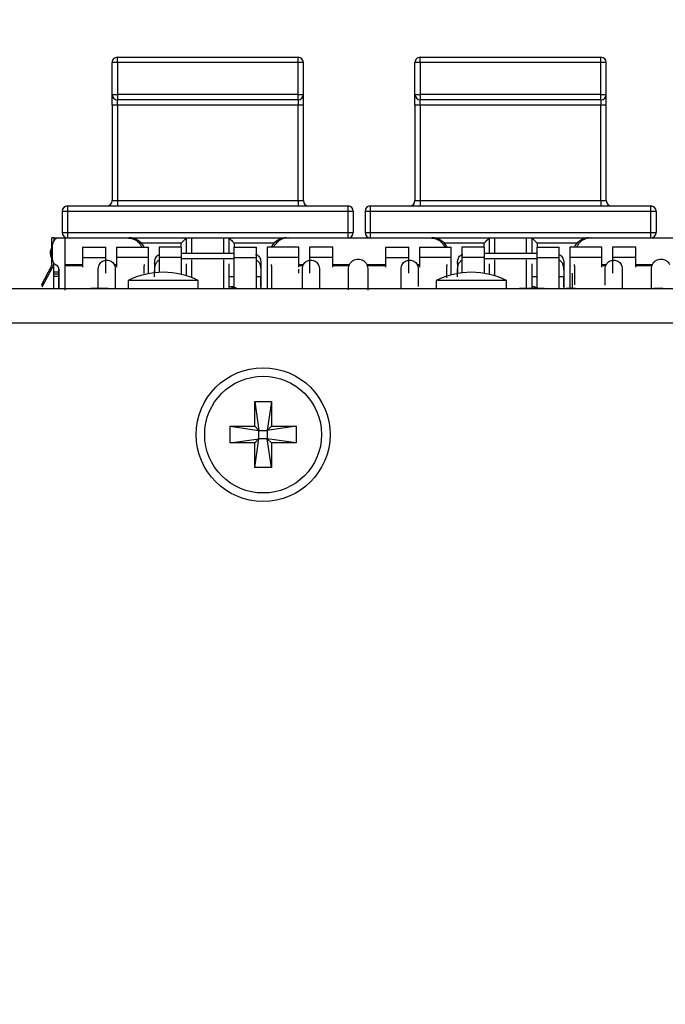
# Model space of a CAD drawing. Header units: millimetres. Extents: x 19 to 844, y 7 to 552.
# Tile 29 of 63: x 402 to 417, y 487 to 510. Entities that reach past the tile are written whole.
import ezdxf

# ---------------------------------------------------------------- set-up
doc = ezdxf.new("R2010")
doc.units = ezdxf.units.MM
doc.styles.add('SLDTEXTSTYLE3', font='TXT', dxfattribs={"width": 0.75})
doc.dimstyles.new('SLDDIMSTYLE1', dxfattribs={"dimtxt": 3.175, "dimasz": 3.175, "dimexe": 0, "dimexo": 0.0625, "dimgap": 0.79375, "dimtad": 0, "dimtih": 1, "dimtoh": 1, "dimdec": 1, "dimlfac": 2, "dimrnd": 1e-09, "dimzin": 12, "dimdsep": 46, "dimtxsty": 'SLDTEXTSTYLE3', "dimsah": 1, "dimcen": 0.09, "dimadec": 0, "dimazin": 3, "dimtfac": 1, "dimtdec": 1, "dimtofl": 0, "dimtmove": 0, "dimatfit": 3, "dimfxl": 1, "dimfrac": 2, "dimtolj": 1, "dimtzin": 12, "dimarcsym": 0})

# ---------------------------------------------------------------- blocks, each defined once
blk = doc.blocks.new('_D_4')
at = {"color": 7, "linetype": 'Continuous', "lineweight": 0}
for p, q in [((359.405, 532.243), (358.438, 532.243)), ((358.438, 532.243), (358.438, 527.202)), ((369.962, 532.243), (370.929, 532.243)), ((370.929, 532.243), (370.929, 527.202)), ((246.056, 397.432), (246.056, 530.845)), ((469.937, 397.432), (469.937, 530.845)), ((246.056, 527.67), (355.654, 527.67)), ((469.937, 527.67), (373.713, 527.67)), ((358.438, 527.202), (359.405, 527.202)), ((370.929, 527.202), (369.962, 527.202))]:
    blk.add_line(p, q, dxfattribs=at)
at = {"color": 7, "linetype": 'Continuous', "lineweight": 18}
for points in [[(246.056, 527.67), (249.231, 527.162), (249.231, 528.178)], [(469.937, 527.67), (466.762, 528.178), (466.762, 527.162)]]:
    blk.add_solid(points, dxfattribs=at)
at = {"color": 7, "linetype": 'Continuous', "lineweight": 18, "char_height": 3.175, "attachment_point": 1, "style": 'SLDTEXTSTYLE3'}
for s, insert in [('17.63', (359.405, 531.295)), ('447.8', (359.405, 526.545))]:
    blk.add_mtext(s, dxfattribs=dict(at, insert=insert))

msp = doc.modelspace()

# ---------------------------------------------------------------- linework, layer by layer
at = {"color": 7, "linetype": 'Continuous', "lineweight": 25}
for p, q in [((404.069, 508.885), (403.944, 508.885)), ((403.944, 508.135), (403.944, 508.885)), ((404.069, 508.885), (404.069, 509.01)), ((404.069, 509.01), (408.319, 509.01)), ((408.319, 508.885), (404.069, 508.885)), ((404.069, 508.885), (404.069, 508.135)), ((408.319, 508.973), (408.319, 509.01)), ((408.319, 508.885), (408.319, 508.973)), ((408.444, 508.885), (408.319, 508.885)), ((408.319, 508.135), (408.319, 508.885)), ((408.444, 508.135), (408.444, 508.885)), ((411.194, 508.885), (411.069, 508.885)), ((411.069, 508.135), (411.069, 508.885)), ((411.194, 508.885), (411.194, 509.01)), ((411.194, 509.01), (415.444, 509.01)), ((415.444, 508.885), (411.194, 508.885)), ((411.194, 508.885), (411.194, 508.135)), ((415.444, 508.973), (415.444, 509.01)), ((415.444, 508.885), (415.444, 508.973)), ((415.569, 508.885), (415.444, 508.885)), ((415.444, 508.135), (415.444, 508.885)), ((415.569, 508.135), (415.569, 508.885)), ((403.944, 508.135), (403.981, 508.135)), ((403.981, 508.135), (404.069, 508.135)), ((408.319, 508.135), (404.069, 508.135)), ((404.069, 508.135), (404.069, 508.01)), ((408.319, 508.135), (408.444, 508.135)), ((408.319, 508.046), (408.319, 508.135)), ((411.069, 508.135), (411.106, 508.135)), ((411.106, 508.135), (411.194, 508.135)), ((415.444, 508.135), (411.194, 508.135)), ((411.194, 508.135), (411.194, 508.01)), ((415.444, 508.135), (415.569, 508.135)), ((415.444, 508.046), (415.444, 508.135)), ((404.069, 507.885), (403.944, 507.885)), ((403.944, 507.885), (403.944, 505.635)), ((408.319, 508.01), (404.069, 508.01)), ((404.069, 507.885), (404.069, 508.01)), ((408.319, 507.885), (404.069, 507.885)), ((404.069, 507.885), (404.069, 505.635)), ((408.319, 508.01), (408.319, 508.046)), ((408.319, 508.01), (408.319, 507.885)), ((408.444, 507.885), (408.319, 507.885)), ((408.319, 505.635), (408.319, 507.885)), ((408.444, 505.635), (408.444, 507.885)), ((411.194, 507.885), (411.069, 507.885)), ((411.069, 507.885), (411.069, 505.635)), ((415.444, 508.01), (411.194, 508.01)), ((411.194, 507.885), (411.194, 508.01)), ((415.444, 507.885), (411.194, 507.885)), ((411.194, 507.885), (411.194, 505.635)), ((415.444, 508.01), (415.444, 508.046)), ((415.444, 508.01), (415.444, 507.885)), ((415.569, 507.885), (415.444, 507.885)), ((415.444, 505.635), (415.444, 507.885)), ((415.569, 505.635), (415.569, 507.885)), ((403.944, 505.635), (404.069, 505.635)), ((404.069, 505.635), (404.069, 505.51)), ((404.069, 505.635), (408.319, 505.635)), ((408.319, 505.635), (408.319, 505.51)), ((408.319, 505.635), (408.444, 505.635)), ((411.069, 505.635), (411.194, 505.635)), ((411.194, 505.635), (411.194, 505.51)), ((411.194, 505.635), (415.444, 505.635)), ((415.444, 505.635), (415.444, 505.51)), ((415.444, 505.635), (415.569, 505.635)), ((402.769, 505.385), (402.894, 505.385)), ((402.769, 505.385), (402.769, 504.885)), ((402.894, 505.51), (402.894, 505.473)), ((402.894, 505.51), (409.494, 505.51)), ((402.894, 505.473), (402.894, 505.385)), ((402.894, 505.385), (402.894, 504.885)), ((402.894, 505.385), (409.494, 505.385)), ((409.494, 505.385), (409.494, 505.51)), ((409.494, 504.885), (409.494, 505.385)), ((409.494, 505.385), (409.582, 505.385)), ((409.582, 505.385), (409.619, 505.385)), ((409.619, 505.385), (409.619, 504.885)), ((409.894, 505.385), (410.019, 505.385)), ((409.894, 505.385), (409.894, 504.885)), ((410.019, 505.51), (410.019, 505.473)), ((410.019, 505.51), (416.619, 505.51)), ((410.019, 505.473), (410.019, 505.385)), ((410.019, 505.385), (416.619, 505.385)), ((410.019, 505.385), (410.019, 504.885)), ((416.619, 505.385), (416.619, 505.51)), ((416.619, 505.385), (416.707, 505.385)), ((416.619, 504.885), (416.619, 505.385)), ((416.707, 505.385), (416.744, 505.385)), ((416.744, 505.385), (416.744, 504.885)), ((402.769, 504.885), (402.806, 504.885)), ((402.806, 504.885), (402.894, 504.885)), ((402.894, 504.885), (409.494, 504.885)), ((402.894, 504.885), (402.894, 504.76)), ((409.494, 504.885), (409.619, 504.885)), ((409.494, 504.796), (409.494, 504.885)), ((409.894, 504.885), (409.931, 504.885)), ((409.931, 504.885), (410.019, 504.885)), ((410.019, 504.885), (416.619, 504.885)), ((410.019, 504.885), (410.019, 504.76)), ((416.619, 504.796), (416.619, 504.885)), ((416.619, 504.885), (416.744, 504.885)), ((402.53, 504.135), (402.53, 504.76)), ((402.57, 504.76), (402.53, 504.76)), ((402.57, 504.76), (402.695, 504.76)), ((402.57, 504.76), (402.57, 504.693)), ((402.695, 504.76), (402.832, 504.76)), ((402.832, 504.76), (404.295, 504.76)), ((402.832, 504.76), (402.832, 504.135)), ((404.295, 504.76), (408.095, 504.76)), ((405.694, 504.4), (405.694, 504.76)), ((406.694, 504.76), (406.694, 504.4)), ((408.095, 504.76), (411.42, 504.76)), ((409.494, 504.76), (409.494, 504.796)), ((411.42, 504.76), (415.22, 504.76)), ((412.819, 504.4), (412.819, 504.76)), ((413.819, 504.76), (413.819, 504.4)), ((415.22, 504.76), (418.545, 504.76)), ((416.619, 504.76), (416.619, 504.796)), ((402.545, 504.242), (402.545, 504.61)), ((403.249, 504.54), (403.249, 504.297)), ((403.249, 504.54), (403.799, 504.54)), ((403.799, 504.297), (403.799, 504.54)), ((404.049, 504.54), (404.049, 504.297)), ((404.049, 504.54), (404.799, 504.54)), ((404.799, 504.297), (404.799, 504.54)), ((405.049, 504.54), (405.049, 504.297)), ((405.569, 504.54), (405.049, 504.54)), ((405.569, 504.54), (405.569, 504.297)), ((405.569, 504.4), (406.819, 504.4)), ((406.819, 504.297), (406.819, 504.54)), ((406.819, 504.54), (407.339, 504.54)), ((407.339, 504.297), (407.339, 504.54)), ((407.589, 504.54), (407.589, 504.297)), ((408.339, 504.54), (407.589, 504.54)), ((408.339, 504.297), (408.339, 504.54)), ((408.589, 504.54), (408.589, 504.297)), ((409.139, 504.54), (408.589, 504.54)), ((409.139, 504.297), (409.139, 504.54)), ((410.374, 504.54), (410.374, 504.297)), ((410.374, 504.54), (410.924, 504.54)), ((410.924, 504.297), (410.924, 504.54)), ((411.174, 504.54), (411.174, 504.297)), ((411.174, 504.54), (411.924, 504.54)), ((411.924, 504.297), (411.924, 504.54)), ((412.174, 504.54), (412.174, 504.297)), ((412.694, 504.54), (412.174, 504.54)), ((412.694, 504.54), (412.694, 504.297)), ((412.694, 504.4), (413.944, 504.4)), ((413.944, 504.297), (413.944, 504.54)), ((413.944, 504.54), (414.464, 504.54)), ((414.464, 504.297), (414.464, 504.54)), ((415.464, 504.54), (414.714, 504.54)), ((414.714, 504.54), (414.714, 504.297)), ((415.464, 504.297), (415.464, 504.54)), ((415.714, 504.54), (415.714, 504.297)), ((416.264, 504.54), (415.714, 504.54)), ((416.264, 504.297), (416.264, 504.54)), ((402.53, 504.273), (402.503, 504.339)), ((402.57, 503.96), (402.57, 504.167)), ((403.249, 504.297), (403.799, 504.297)), ((403.249, 504.297), (403.249, 504.069)), ((403.799, 503.927), (403.799, 504.297)), ((404.799, 504.297), (404.049, 504.297)), ((404.049, 504.297), (404.049, 504.069)), ((404.799, 503.915), (404.799, 504.297)), ((404.945, 504.159), (404.945, 503.937)), ((405.569, 504.297), (405.049, 504.297)), ((405.049, 504.297), (405.049, 503.945)), ((405.569, 504.297), (405.569, 503.9)), ((405.569, 504.275), (406.819, 504.275)), ((406.819, 504.297), (407.339, 504.297)), ((406.819, 503.567), (406.819, 504.297)), ((407.339, 503.567), (407.339, 504.297)), ((407.445, 504.159), (407.445, 503.61)), ((408.339, 504.297), (407.589, 504.297)), ((407.589, 504.297), (407.589, 503.567)), ((408.339, 504.069), (408.339, 504.297)), ((409.139, 504.297), (408.589, 504.297)), ((408.589, 504.297), (408.589, 503.927)), ((409.139, 504.069), (409.139, 504.297)), ((410.374, 504.297), (410.924, 504.297)), ((410.374, 504.297), (410.374, 504.069)), ((410.924, 503.927), (410.924, 504.297)), ((411.924, 504.297), (411.174, 504.297)), ((411.174, 504.297), (411.174, 504.069)), ((411.924, 503.887), (411.924, 504.297)), ((412.07, 504.159), (412.07, 503.919)), ((412.694, 504.297), (412.174, 504.297)), ((412.174, 504.297), (412.174, 503.934)), ((412.694, 504.297), (412.694, 503.924)), ((412.694, 504.275), (413.944, 504.275)), ((413.944, 504.297), (414.464, 504.297)), ((413.944, 503.572), (413.944, 504.297)), ((414.464, 503.572), (414.464, 504.297)), ((414.57, 504.159), (414.57, 503.61)), ((415.464, 504.297), (414.714, 504.297)), ((414.714, 504.297), (414.714, 503.572)), ((415.464, 504.069), (415.464, 504.297)), ((416.264, 504.297), (415.714, 504.297)), ((415.714, 504.297), (415.714, 503.927)), ((416.264, 504.069), (416.264, 504.297)), ((402.518, 504.099), (402.276, 503.636)), ((402.303, 503.606), (402.55, 504.076)), ((402.57, 503.96), (402.695, 503.96)), ((402.607, 504.134), (402.635, 504.118)), ((402.695, 503.96), (402.695, 504.035)), ((402.695, 503.999), (402.697, 503.993)), ((402.695, 503.91), (402.695, 503.96)), ((402.697, 503.567), (402.697, 504.01)), ((402.832, 504.099), (402.832, 503.526)), ((403.62, 504.035), (403.63, 504.099)), ((403.62, 503.572), (403.62, 504.035)), ((404.009, 504.099), (404.02, 504.035)), ((404.02, 504.035), (404.02, 503.567)), ((404.695, 503.924), (404.695, 504.099)), ((405.694, 503.866), (405.694, 504.145)), ((406.694, 504.145), (406.694, 503.567)), ((407.695, 504.099), (407.695, 503.567)), ((408.339, 503.927), (408.339, 504.019)), ((408.42, 504.035), (408.43, 504.099)), ((408.42, 503.567), (408.42, 504.035)), ((408.809, 504.099), (408.82, 504.035)), ((408.82, 504.035), (408.82, 503.567)), ((409.507, 504.035), (409.516, 504.099)), ((409.507, 503.538), (409.507, 504.035)), ((409.948, 504.099), (409.957, 504.035)), ((409.957, 504.035), (409.957, 503.526)), ((410.745, 504.035), (410.755, 504.099)), ((410.745, 503.572), (410.745, 504.035)), ((411.134, 504.099), (411.145, 504.035)), ((411.145, 504.035), (411.145, 503.611)), ((411.82, 503.82), (411.82, 504.099)), ((412.819, 503.9), (412.819, 504.145)), ((413.819, 504.145), (413.819, 503.572)), ((414.82, 504.099), (414.82, 503.654)), ((415.545, 504.035), (415.555, 504.099)), ((415.545, 503.649), (415.545, 504.035)), ((415.934, 504.099), (415.945, 504.035)), ((415.945, 504.035), (415.945, 503.572)), ((416.632, 504.035), (416.641, 504.099)), ((416.632, 503.572), (416.632, 504.035)), ((402.57, 503.91), (402.695, 503.91)), ((402.57, 503.86), (402.695, 503.86)), ((402.57, 503.567), (402.57, 503.86)), ((402.695, 503.86), (402.695, 503.91)), ((402.697, 503.859), (402.695, 503.866)), ((402.695, 503.567), (402.695, 503.86)), ((404.321, 503.757), (404.321, 503.567)), ((405.972, 503.757), (404.321, 503.757)), ((405.972, 503.567), (405.972, 503.757)), ((407.445, 503.61), (407.445, 503.839)), ((411.571, 503.757), (411.571, 503.567)), ((413.222, 503.757), (411.571, 503.757)), ((413.222, 503.567), (413.222, 503.757)), ((414.57, 503.61), (414.57, 503.839)), ((414.77, 503.927), (414.77, 503.572)), ((248.717, 503.567), (467.277, 503.567)), ((403.446, 503.572), (403.446, 503.567)), ((403.446, 503.572), (403.739, 503.572)), ((403.739, 503.572), (403.739, 503.567)), ((403.739, 503.572), (403.853, 503.572)), ((403.853, 503.572), (403.853, 503.567)), ((406.694, 503.613), (406.755, 503.613)), ((407.445, 503.61), (407.445, 503.567)), ((410.517, 503.572), (410.517, 503.567)), ((410.531, 503.572), (410.531, 503.567)), ((410.848, 503.572), (410.848, 503.567)), ((411.196, 503.572), (411.196, 503.567)), ((411.223, 503.572), (411.223, 503.567)), ((413.532, 503.572), (413.532, 503.567)), ((413.532, 503.572), (414.102, 503.572)), ((413.819, 503.613), (413.88, 503.613)), ((414.102, 503.572), (414.102, 503.567)), ((414.149, 503.572), (414.149, 503.567)), ((414.149, 503.572), (414.157, 503.572)), ((414.197, 503.572), (414.197, 503.567)), ((414.57, 503.61), (414.57, 503.567)), ((414.627, 503.572), (414.627, 503.567)), ((414.627, 503.572), (414.848, 503.572)), ((414.848, 503.572), (414.848, 503.567)), ((415.038, 503.572), (415.038, 503.567)), ((415.585, 503.572), (415.585, 503.567)), ((416.137, 503.572), (416.137, 503.567)), ((416.273, 503.572), (416.273, 503.567)), ((416.685, 503.572), (416.685, 503.567)), ((416.685, 503.572), (416.897, 503.572)), ((416.897, 503.572), (416.897, 503.567)), ((466.997, 502.754), (248.997, 502.754)), ((407.299, 500.903), (407.694, 500.903)), ((407.299, 500.326), (407.299, 500.903)), ((407.299, 500.903), (407.398, 500.227)), ((407.694, 500.903), (407.596, 500.227)), ((407.694, 500.903), (407.694, 500.326)), ((406.722, 500.326), (407.299, 500.326)), ((406.722, 499.931), (406.722, 500.326)), ((406.722, 500.326), (407.398, 500.227)), ((407.398, 500.227), (407.299, 500.326)), ((407.398, 500.227), (407.596, 500.227)), ((407.398, 500.03), (407.398, 500.227)), ((407.694, 500.326), (407.596, 500.227)), ((408.272, 500.326), (407.596, 500.227)), ((407.596, 500.227), (407.596, 500.03)), ((407.694, 500.326), (408.272, 500.326)), ((408.272, 500.326), (408.272, 499.931)), ((406.722, 499.931), (407.398, 500.03)), ((407.299, 499.931), (407.398, 500.03)), ((407.299, 499.353), (407.398, 500.03)), ((407.596, 500.03), (407.398, 500.03)), ((407.596, 500.03), (407.694, 499.931)), ((408.272, 499.931), (407.596, 500.03)), ((407.694, 499.353), (407.596, 500.03)), ((407.299, 499.931), (406.722, 499.931)), ((407.299, 499.353), (407.299, 499.931)), ((407.694, 499.931), (407.694, 499.353)), ((408.272, 499.931), (407.694, 499.931)), ((407.694, 499.353), (407.299, 499.353))]:
    msp.add_line(p, q, dxfattribs=at)
at = {"color": 8, "linetype": 'Continuous', "lineweight": 25}
for p, q in [((405.569, 504.635), (404.635, 504.635)), ((405.569, 504.54), (405.569, 504.635)), ((405.819, 504.4), (405.819, 504.76)), ((406.569, 504.4), (406.569, 504.76)), ((407.754, 504.635), (406.819, 504.635)), ((406.819, 504.635), (406.819, 504.54)), ((412.694, 504.635), (411.76, 504.635)), ((412.694, 504.54), (412.694, 504.635)), ((412.944, 504.4), (412.944, 504.76)), ((413.694, 504.4), (413.694, 504.76)), ((414.879, 504.635), (413.944, 504.635)), ((413.944, 504.635), (413.944, 504.54)), ((405.819, 503.824), (405.819, 504.244)), ((406.569, 503.567), (406.569, 504.244)), ((412.944, 503.866), (412.944, 504.244)), ((413.694, 503.572), (413.694, 504.244)), ((402.832, 504.135), (403.249, 504.135)), ((403.249, 504.099), (402.832, 504.099)), ((403.993, 504.135), (404.049, 504.135)), ((404.049, 504.099), (404.009, 504.099)), ((408.339, 504.135), (408.446, 504.135)), ((408.43, 504.099), (408.339, 504.099)), ((409.139, 504.135), (409.53, 504.135)), ((409.516, 504.099), (409.139, 504.099)), ((409.934, 504.135), (410.374, 504.135)), ((410.374, 504.099), (409.948, 504.099)), ((411.118, 504.135), (411.174, 504.135)), ((411.174, 504.099), (411.134, 504.099)), ((415.464, 504.135), (415.571, 504.135)), ((415.555, 504.099), (415.464, 504.099)), ((416.264, 504.135), (416.655, 504.135)), ((416.641, 504.099), (416.264, 504.099)), ((406.819, 503.839), (406.705, 503.839)), ((407.445, 503.839), (407.339, 503.839)), ((413.944, 503.839), (413.83, 503.839)), ((414.57, 503.839), (414.464, 503.839)), ((406.755, 503.594), (406.755, 503.613)), ((413.88, 503.613), (413.88, 503.594))]:
    msp.add_line(p, q, dxfattribs=at)
at = {"color": 7, "linetype": 'Continuous', "lineweight": 25, "flags": 128}
for points in [[(405.569, 504.635), (405.593, 504.659), (405.617, 504.682), (405.638, 504.704), (405.657, 504.723), (405.673, 504.739), (405.685, 504.75), (405.692, 504.757), (405.694, 504.76)], [(406.694, 504.76), (406.696, 504.757), (406.704, 504.75), (406.715, 504.739), (406.731, 504.723), (406.75, 504.704), (406.771, 504.682), (406.795, 504.659), (406.819, 504.635)], [(412.694, 504.635), (412.718, 504.659), (412.742, 504.682), (412.763, 504.704), (412.782, 504.723), (412.798, 504.739), (412.81, 504.75), (412.817, 504.757), (412.819, 504.76)], [(413.819, 504.76), (413.821, 504.757), (413.829, 504.75), (413.84, 504.739), (413.856, 504.723), (413.875, 504.704), (413.896, 504.682), (413.92, 504.659), (413.944, 504.635)]]:
    msp.add_lwpolyline(points, dxfattribs=at)
at = {"color": 7, "linetype": 'Continuous', "lineweight": 25}
for radius in [1.575, 1.375]:
    msp.add_circle((407.497, 500.128), radius, dxfattribs=at)
for centre, radius, start, end in [((404.069, 508.885), 0.125, 135, 180), ((404.069, 508.885), 0.125, 90, 135), ((408.319, 508.885), 0.125, 0, 90), ((411.194, 508.885), 0.125, 135, 180), ((411.194, 508.885), 0.125, 90, 135), ((415.444, 508.885), 0.125, 0, 90), ((404.069, 508.135), 0.125, 180, 270), ((408.319, 508.135), 0.125, 270, 360), ((411.194, 508.135), 0.125, 180, 270), ((415.444, 508.135), 0.125, 270, 360), ((403.819, 505.635), 0.125, 270, 0), ((408.569, 505.635), 0.125, 180, 270), ((410.944, 505.635), 0.125, 270, 0), ((415.694, 505.635), 0.125, 180, 270), ((402.894, 505.385), 0.125, 90, 180), ((409.494, 505.385), 0.125, 0, 90), ((410.019, 505.385), 0.125, 90, 180), ((416.619, 505.385), 0.125, 0, 90), ((402.894, 504.885), 0.125, 180, 270), ((409.494, 504.885), 0.125, 270, 0), ((410.019, 504.885), 0.125, 180, 270), ((416.619, 504.885), 0.125, 270, 0), ((402.695, 504.61), 0.15, 90, 180), ((404.345, 504.36), 0.4, 26.7437, 90), ((408.045, 504.36), 0.4, 90, 153.2563), ((411.47, 504.36), 0.4, 26.7437, 90), ((415.17, 504.36), 0.4, 90, 153.2563), ((402.678, 504.41), 0.189, 141.7672, 202.0524), ((402.67, 504.242), 0.125, 180, 240), ((402.572, 504.01), 0.125, 0, 60), ((405.147, 502.064), 1.884, 64.0108, 115.9892), ((412.397, 502.064), 1.884, 64.0108, 115.9892)]:
    msp.add_arc(centre, radius, start, end, dxfattribs=at)
for points, knots in [([(403.944, 507.885), (403.944, 507.916), (403.944, 507.964), (403.944, 508.023), (403.944, 508.062), (403.944, 508.095), (403.944, 508.126), (403.944, 508.131), (403.944, 508.135)], [0, 0, 0, 0, 0.2394577, 0.3682184, 0.500005, 0.6287778, 0.760561, 1, 1, 1, 1]), ([(408.444, 507.885), (408.444, 507.916), (408.444, 507.964), (408.444, 508.023), (408.444, 508.062), (408.444, 508.095), (408.444, 508.126), (408.444, 508.131), (408.444, 508.135)], [0, 0, 0, 0, 0.2394577, 0.3682184, 0.500005, 0.6287778, 0.760561, 1, 1, 1, 1]), ([(411.069, 507.885), (411.069, 507.916), (411.069, 507.964), (411.069, 508.023), (411.069, 508.062), (411.069, 508.095), (411.069, 508.126), (411.069, 508.131), (411.069, 508.135)], [0, 0, 0, 0, 0.2394577, 0.3682184, 0.500005, 0.6287778, 0.760561, 1, 1, 1, 1]), ([(415.569, 507.885), (415.569, 507.916), (415.569, 507.964), (415.569, 508.023), (415.569, 508.062), (415.569, 508.095), (415.569, 508.126), (415.569, 508.131), (415.569, 508.135)], [0, 0, 0, 0, 0.2394577, 0.3682184, 0.500005, 0.6287778, 0.760561, 1, 1, 1, 1]), ([(404.295, 504.76), (404.347, 504.753), (404.451, 504.741), (404.579, 504.657), (404.626, 504.576), (404.646, 504.54)], [0, 0, 0, 0, 0.358098, 0.716202, 1, 1, 1, 1]), ([(408.095, 504.76), (408.042, 504.753), (407.938, 504.741), (407.81, 504.657), (407.764, 504.576), (407.743, 504.54)], [0, 0, 0, 0, 0.358098, 0.716202, 1, 1, 1, 1]), ([(411.42, 504.76), (411.472, 504.753), (411.576, 504.741), (411.704, 504.657), (411.751, 504.576), (411.771, 504.54)], [0, 0, 0, 0, 0.358106, 0.716202, 1, 1, 1, 1]), ([(415.22, 504.76), (415.167, 504.753), (415.063, 504.741), (414.935, 504.657), (414.889, 504.576), (414.868, 504.54)], [0, 0, 0, 0, 0.358098, 0.716202, 1, 1, 1, 1]), ([(403.646, 504.135), (403.656, 504.149), (403.676, 504.178), (403.719, 504.21), (403.767, 504.23), (403.82, 504.237), (403.872, 504.23), (403.921, 504.21), (403.963, 504.178), (403.983, 504.149), (403.993, 504.135)], [0, 0, 0, 0, 0.125001, 0.250002, 0.375007, 0.500004, 0.625002, 0.749998, 0.874999, 1, 1, 1, 1]), ([(404.945, 503.839), (404.944, 503.874), (404.944, 503.944), (404.947, 504.043), (404.961, 504.129), (404.993, 504.191), (405.024, 504.224), (405.047, 504.233), (405.049, 504.233)], [0, 0, 0, 0, 0.2163166, 0.4312114, 0.6205365, 0.8095638, 0.9862401, 1, 1, 1, 1]), ([(404.945, 504.159), (404.945, 504.184), (404.947, 504.23), (404.964, 504.286), (404.993, 504.328), (405.028, 504.356), (405.058, 504.366), (405.069, 504.37)], [0, 0, 0, 0, 0.243299, 0.459867, 0.668718, 0.872518, 1, 1, 1, 1]), ([(407.319, 504.37), (407.331, 504.366), (407.361, 504.356), (407.396, 504.328), (407.425, 504.286), (407.442, 504.23), (407.444, 504.184), (407.445, 504.159)], [0, 0, 0, 0, 0.130837, 0.333794, 0.541902, 0.757607, 1, 1, 1, 1]), ([(407.339, 504.234), (407.341, 504.233), (407.365, 504.224), (407.396, 504.191), (407.428, 504.129), (407.442, 504.043), (407.445, 503.944), (407.445, 503.874), (407.445, 503.839)], [0, 0, 0, 0, 0.016389, 0.192629, 0.381101, 0.569954, 0.784239, 1, 1, 1, 1]), ([(408.446, 504.135), (408.456, 504.149), (408.476, 504.178), (408.519, 504.21), (408.567, 504.23), (408.62, 504.237), (408.672, 504.23), (408.721, 504.21), (408.763, 504.178), (408.783, 504.149), (408.793, 504.135)], [0, 0, 0, 0, 0.1250015, 0.249996, 0.3750011, 0.4999992, 0.6249972, 0.7500023, 0.8750039, 1, 1, 1, 1]), ([(409.53, 504.135), (409.541, 504.153), (409.563, 504.188), (409.612, 504.228), (409.67, 504.254), (409.732, 504.263), (409.795, 504.254), (409.852, 504.228), (409.901, 504.188), (409.923, 504.153), (409.934, 504.135)], [0, 0, 0, 0, 0.125, 0.25, 0.375001, 0.499996, 0.624999, 0.75, 0.875, 1, 1, 1, 1]), ([(410.771, 504.135), (410.781, 504.149), (410.801, 504.178), (410.844, 504.21), (410.892, 504.23), (410.945, 504.237), (410.997, 504.23), (411.046, 504.21), (411.088, 504.178), (411.108, 504.149), (411.118, 504.135)], [0, 0, 0, 0, 0.125001, 0.250002, 0.374998, 0.499996, 0.625002, 0.749998, 0.874999, 1, 1, 1, 1]), ([(412.07, 503.839), (412.069, 503.874), (412.069, 503.944), (412.072, 504.043), (412.086, 504.129), (412.118, 504.191), (412.149, 504.224), (412.172, 504.233), (412.174, 504.233)], [0, 0, 0, 0, 0.2163163, 0.4312109, 0.620537, 0.809564, 0.9862401, 1, 1, 1, 1]), ([(412.07, 504.159), (412.07, 504.184), (412.072, 504.23), (412.089, 504.286), (412.118, 504.328), (412.153, 504.356), (412.183, 504.366), (412.194, 504.37)], [0, 0, 0, 0, 0.243299, 0.459866, 0.668717, 0.87251, 1, 1, 1, 1]), ([(414.444, 504.37), (414.456, 504.366), (414.486, 504.356), (414.521, 504.328), (414.55, 504.286), (414.567, 504.23), (414.569, 504.184), (414.57, 504.159)], [0, 0, 0, 0, 0.130844, 0.333799, 0.541902, 0.757608, 1, 1, 1, 1]), ([(414.464, 504.234), (414.466, 504.233), (414.49, 504.224), (414.521, 504.191), (414.553, 504.129), (414.567, 504.043), (414.57, 503.944), (414.57, 503.874), (414.57, 503.839)], [0, 0, 0, 0, 0.016389, 0.192629, 0.381101, 0.569955, 0.784239, 1, 1, 1, 1]), ([(415.571, 504.135), (415.581, 504.149), (415.601, 504.178), (415.644, 504.21), (415.692, 504.23), (415.745, 504.237), (415.797, 504.23), (415.846, 504.21), (415.888, 504.178), (415.908, 504.149), (415.918, 504.135)], [0, 0, 0, 0, 0.125001, 0.250002, 0.374998, 0.500004, 0.625002, 0.749998, 0.874999, 1, 1, 1, 1]), ([(416.655, 504.135), (416.666, 504.153), (416.688, 504.188), (416.737, 504.228), (416.795, 504.254), (416.857, 504.263), (416.92, 504.254), (416.977, 504.228), (417.026, 504.188), (417.048, 504.153), (417.059, 504.135)], [0, 0, 0, 0, 0.124999, 0.250004, 0.374998, 0.499999, 0.625001, 0.750002, 0.875001, 1, 1, 1, 1]), ([(402.53, 504.135), (402.529, 504.128), (402.528, 504.116), (402.521, 504.105), (402.518, 504.099)], [0, 0, 0, 0, 0.499973, 1, 1, 1, 1]), ([(402.55, 504.076), (402.556, 504.085), (402.567, 504.103), (402.569, 504.124), (402.57, 504.135)], [0, 0, 0, 0, 0.500008, 1, 1, 1, 1]), ([(402.57, 503.91), (402.57, 503.91), (402.57, 503.912), (402.57, 503.923), (402.57, 503.94), (402.57, 503.953), (402.57, 503.96)], [0, 0, 0, 0, 0.249998, 0.499988, 0.749972, 1, 1, 1, 1]), ([(402.832, 504.135), (402.832, 504.128), (402.832, 504.116), (402.832, 504.105), (402.832, 504.099)], [0, 0, 0, 0, 0.499973, 1, 1, 1, 1]), ([(403.63, 504.099), (403.632, 504.105), (403.636, 504.116), (403.643, 504.128), (403.646, 504.135)], [0, 0, 0, 0, 0.489501, 1, 1, 1, 1]), ([(403.993, 504.135), (403.996, 504.128), (404.003, 504.116), (404.007, 504.105), (404.009, 504.099)], [0, 0, 0, 0, 0.5105189, 1, 1, 1, 1]), ([(404.695, 504.135), (404.695, 504.128), (404.695, 504.116), (404.695, 504.105), (404.695, 504.099)], [0, 0, 0, 0, 0.499973, 1, 1, 1, 1]), ([(407.695, 504.099), (407.695, 504.105), (407.695, 504.116), (407.695, 504.128), (407.695, 504.135)], [0, 0, 0, 0, 0.500027, 1, 1, 1, 1]), ([(408.43, 504.099), (408.432, 504.105), (408.436, 504.116), (408.443, 504.128), (408.446, 504.135)], [0, 0, 0, 0, 0.4894811, 1, 1, 1, 1]), ([(408.793, 504.135), (408.796, 504.128), (408.803, 504.116), (408.807, 504.105), (408.809, 504.099)], [0, 0, 0, 0, 0.5105189, 1, 1, 1, 1]), ([(409.516, 504.099), (409.518, 504.105), (409.522, 504.116), (409.528, 504.128), (409.53, 504.135)], [0, 0, 0, 0, 0.489844, 1, 1, 1, 1]), ([(409.934, 504.135), (409.936, 504.128), (409.942, 504.116), (409.946, 504.105), (409.948, 504.099)], [0, 0, 0, 0, 0.510156, 1, 1, 1, 1]), ([(410.755, 504.099), (410.757, 504.105), (410.761, 504.116), (410.768, 504.128), (410.771, 504.135)], [0, 0, 0, 0, 0.4894811, 1, 1, 1, 1]), ([(411.118, 504.135), (411.121, 504.128), (411.128, 504.116), (411.132, 504.105), (411.134, 504.099)], [0, 0, 0, 0, 0.510484, 1, 1, 1, 1]), ([(411.82, 504.135), (411.82, 504.128), (411.82, 504.116), (411.82, 504.105), (411.82, 504.099)], [0, 0, 0, 0, 0.499973, 1, 1, 1, 1]), ([(414.82, 504.099), (414.82, 504.105), (414.82, 504.116), (414.82, 504.128), (414.82, 504.135)], [0, 0, 0, 0, 0.500027, 1, 1, 1, 1]), ([(415.555, 504.099), (415.557, 504.105), (415.561, 504.116), (415.568, 504.128), (415.571, 504.135)], [0, 0, 0, 0, 0.489516, 1, 1, 1, 1]), ([(415.918, 504.135), (415.921, 504.128), (415.928, 504.116), (415.932, 504.105), (415.934, 504.099)], [0, 0, 0, 0, 0.5105189, 1, 1, 1, 1]), ([(416.641, 504.099), (416.643, 504.105), (416.647, 504.116), (416.653, 504.128), (416.655, 504.135)], [0, 0, 0, 0, 0.489876, 1, 1, 1, 1]), ([(402.57, 503.86), (402.57, 503.866), (402.57, 503.879), (402.57, 503.896), (402.57, 503.907), (402.57, 503.909), (402.57, 503.91)], [0, 0, 0, 0, 0.249983, 0.500008, 0.750001, 1, 1, 1, 1]), ([(406.755, 503.613), (406.771, 503.612), (406.804, 503.609), (406.846, 503.592), (406.868, 503.574), (406.878, 503.567)], [0, 0, 0, 0, 0.364662, 0.729302, 1, 1, 1, 1]), ([(406.842, 503.567), (406.829, 503.573), (406.802, 503.586), (406.771, 503.588), (406.755, 503.589)], [0, 0, 0, 0, 0.461601, 1, 1, 1, 1]), ([(413.967, 503.567), (413.954, 503.573), (413.927, 503.586), (413.896, 503.588), (413.88, 503.589)], [0, 0, 0, 0, 0.4616193, 1, 1, 1, 1])]:
    msp.add_open_spline(points, degree=3, knots=knots, dxfattribs=at)

# ---------------------------------------------------------------- dimensions: what is measured, and where the dimension line sits
at = {"color": 7, "linetype": 'Continuous', "lineweight": 18}
dim = msp.add_linear_dim(base=(469.937, 527.67), p1=(246.056, 396.162), p2=(469.937, 396.162), dimstyle='SLDDIMSTYLE1', dxfattribs=at)
dim.commit()
dim.dimension.update_dxf_attribs({"geometry": '_D_4', "text_midpoint": (364.684, 527.67), "dimtype": 160})

doc.saveas('drawing.dxf')
